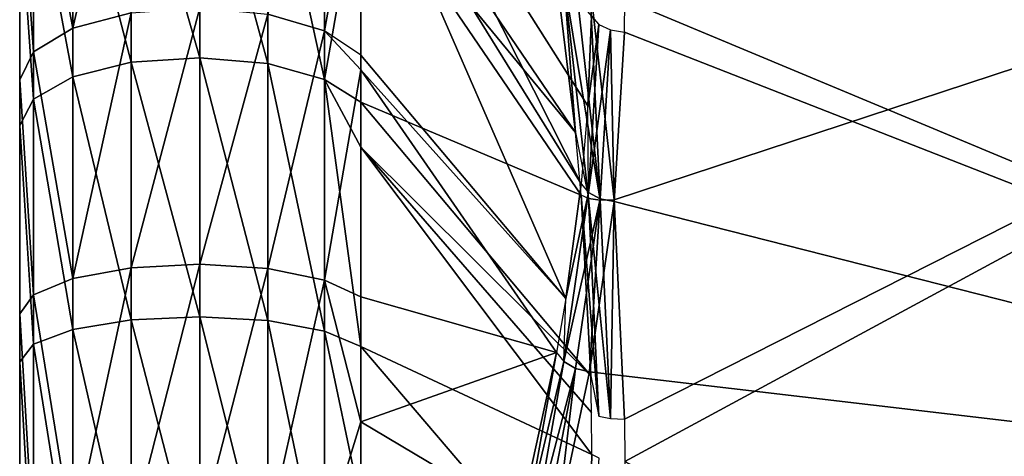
# Model space of a CAD drawing. Extents: x -46 to 46, y 1 to 197.
# Tile 141 of 168: x 32.83 to 35.63, y 126.63 to 127.87. Entities that reach past the tile are written whole.
import ezdxf

# ---------------------------------------------------------------- set-up
doc = ezdxf.new("R2010")
doc.units = 0
doc.header["$LTSCALE"] = 25.4
doc.layers.get('0').update_dxf_attribs({"color": 13, "linetype": 'CONTINUOUS'})

# ---------------------------------------------------------------- blocks, each defined once
blk = doc.blocks.new('BUSH-3401_STL')
at = {"color": 8}
mesh = blk.add_polyface(dxfattribs=at)
corners = [(32.8255, 120.4568, 135.8239), (32.8255, 120.3793, 134.4099), (32.8255, 120.3697, 135.1196), (32.8255, 120.4855, 133.7082), (32.8255, 120.639, 136.5099), (32.8255, 120.6862, 133.0274), (32.8255, 120.9128, 137.1646), (32.8255, 120.9778, 132.3804), (32.8255, 121.2733, 137.7759), (32.8255, 121.3547, 131.779), (32.8255, 121.7137, 138.3325), (32.8255, 121.8101, 131.2346), (32.8255, 122.2258, 138.8239), (32.8255, 122.3353, 130.7573), (32.8255, 122.8, 139.241), (32.8255, 122.9206, 130.3559), (32.8255, 123.0675, 135.0029), (32.8255, 123.4257, 139.5761), (32.8255, 123.2158, 135.6988), (32.8255, 123.5542, 136.3248), (32.8255, 124.0911, 139.8228), (32.8255, 124.0552, 136.8301), (32.8255, 124.6783, 137.1738), (32.8255, 124.784, 139.9766), (32.8255, 125.3729, 137.328), (32.8255, 125.4913, 140.0347), (32.8255, 126.0829, 137.2803), (32.8255, 126.2, 139.9958), (32.8255, 126.7507, 137.0344), (32.8255, 126.8967, 139.8609), (32.8255, 127.3221, 136.6104), (32.8255, 127.5686, 139.6323), (32.8255, 127.751, 136.0426), (32.8255, 128.2032, 139.3144), (32.8255, 128.0025, 135.377), (32.8255, 128.0563, 134.6674), (32.8255, 123.1213, 134.2933), (32.8255, 123.5551, 130.038), (32.8255, 123.3728, 133.6277), (32.8255, 123.8017, 133.0599), (32.8255, 124.227, 129.8094), (32.8255, 124.3731, 132.6359), (32.8255, 124.9238, 129.6744), (32.8255, 125.0409, 132.39), (32.8255, 125.6325, 129.6356), (32.8255, 125.7509, 132.3423), (32.8255, 126.3398, 129.6937), (32.8255, 126.4455, 132.4965), (32.8255, 127.0327, 129.8475), (32.8255, 127.0686, 132.8402), (32.8255, 127.6981, 130.0942), (32.8255, 127.5696, 133.3455), (32.8255, 127.908, 133.9715), (32.8255, 128.3238, 130.4292), (32.8255, 128.7885, 138.913), (32.8255, 128.898, 130.8464), (32.8255, 129.3137, 138.4357), (32.8255, 129.4101, 131.3378), (32.8255, 129.769, 137.8913), (32.8255, 129.8504, 131.8943), (32.8255, 130.146, 137.2899), (32.8255, 130.2109, 132.5057), (32.8255, 130.4376, 136.6429), (32.8255, 130.4848, 133.1604), (32.8255, 130.6383, 135.9621), (32.8255, 130.667, 133.8464), (32.8255, 130.7445, 135.2604), (32.8255, 130.7541, 134.5507)]
mesh.append_faces([[corners[k] for k in face] for face in [(0, 1, 2), (65, 66, 67)]], dxfattribs={"vtx0": -1, "color": 8})
mesh.append_faces([[corners[k] for k in face] for face in [(1, 0, 3), (3, 4, 5), (5, 6, 7), (7, 8, 9), (9, 10, 11), (11, 12, 13), (13, 14, 15), (16, 17, 18), (18, 17, 19), (19, 20, 21), (21, 20, 22), (22, 23, 24), (24, 25, 26), (26, 27, 28), (28, 29, 30), (30, 31, 32), (32, 33, 34), (34, 33, 35), (15, 36, 37), (36, 15, 16), (37, 39, 40), (40, 41, 42), (42, 43, 44), (44, 45, 46), (46, 47, 48), (48, 49, 50), (50, 52, 53), (53, 54, 55), (55, 56, 57), (57, 58, 59), (59, 60, 61), (61, 62, 63), (63, 64, 65)]], dxfattribs={"vtx0": -1, "vtx1": -1, "color": 8})
mesh.append_faces([[corners[k] for k in face] for face in [(15, 14, 16), (53, 35, 33)]], dxfattribs={"vtx0": -1, "vtx1": -1, "vtx2": -1, "color": 8})
mesh.append_faces([[corners[k] for k in face] for face in [(3, 0, 4), (5, 4, 6), (7, 6, 8), (9, 8, 10), (11, 10, 12), (13, 12, 14), (16, 14, 17), (19, 17, 20), (22, 20, 23), (24, 23, 25), (26, 25, 27), (28, 27, 29), (30, 29, 31), (32, 31, 33), (37, 36, 38), (37, 38, 39), (40, 39, 41), (42, 41, 43), (44, 43, 45), (46, 45, 47), (48, 47, 49), (50, 49, 51), (50, 51, 52), (53, 52, 35), (53, 33, 54), (55, 54, 56), (57, 56, 58), (59, 58, 60), (61, 60, 62), (63, 62, 64), (65, 64, 66)]], dxfattribs={"vtx0": -1, "vtx2": -1, "color": 8})
mesh = blk.add_polyface(dxfattribs=at)
corners = [(38.1128, 129.4167, 133.621), (34.4521, 128.9513, 133.1943), (34.354, 129.4167, 133.621), (34.523, 128.4305, 132.7168), (34.5463, 127.9272, 132.2554), (34.4458, 126.868, 131.2842), (38.1128, 126.4378, 130.8898), (34.354, 126.4378, 130.8898), (34.5159, 127.3524, 131.7283), (34.5455, 127.8344, 132.1703), (38.2355, 129.0719, 133.3049), (38.2355, 126.7825, 131.2058), (38.382, 128.4654, 132.7488), (38.382, 127.389, 131.7619), (38.4255, 127.9272, 132.2554)]
mesh.append_faces([[corners[k] for k in face] for face in [(0, 1, 2), (5, 6, 7), (13, 12, 14)]], dxfattribs={"vtx0": -1, "color": 8})
mesh.append_faces([[corners[k] for k in face] for face in [(1, 0, 3), (3, 0, 4), (6, 10, 11), (11, 12, 13)]], dxfattribs={"vtx0": -1, "vtx1": -1, "color": 8})
mesh.append_faces([[corners[k] for k in face] for face in [(6, 4, 0)]], dxfattribs={"vtx0": -1, "vtx1": -1, "vtx2": -1, "color": 8})
mesh.append_faces([[corners[k] for k in face] for face in [(6, 5, 8), (6, 8, 9), (6, 9, 4), (6, 0, 10), (11, 10, 12)]], dxfattribs={"vtx0": -1, "vtx2": -1, "color": 8})
mesh = blk.add_polyface(dxfattribs=at)
corners = [(33.7953, 128.6439, 130.4364), (34.422, 127.4027, 131.6842), (33.7953, 128.4146, 130.2844)]
mesh.append_faces([[corners[k] for k in face] for face in [(0, 1, 2)]], dxfattribs={"color": 8})
mesh = blk.add_polyface(dxfattribs=at)
corners = [(33.7953, 128.6439, 130.4364), (34.4515, 127.8798, 132.1226), (34.4409, 127.6242, 131.8879)]
mesh.append_faces([[corners[k] for k in face] for face in [(0, 1, 2)]], dxfattribs={"color": 8})
mesh = blk.add_polyface(dxfattribs=at)
corners = [(33.7953, 128.6439, 130.4364), (34.4409, 127.6242, 131.8879), (34.422, 127.4027, 131.6842)]
mesh.append_faces([[corners[k] for k in face] for face in [(0, 1, 2)]], dxfattribs={"color": 8})
mesh = blk.add_polyface(dxfattribs=at)
corners = [(33.1428, 128.571, 130.0349), (32.9763, 127.8452, 129.7679), (32.9763, 128.5139, 130.126), (33.1428, 127.8893, 129.6699)]
mesh.append_faces([[corners[k] for k in face] for face in [(0, 1, 2), (1, 0, 3)]], dxfattribs={"vtx0": -1, "color": 8})
mesh = blk.add_polyface(dxfattribs=at)
corners = [(33.692, 128.5044, 130.1411), (33.5311, 127.8854, 129.6787), (33.5311, 128.5659, 130.0431), (33.692, 127.8378, 129.7841)]
mesh.append_faces([[corners[k] for k in face] for face in [(0, 1, 2), (1, 0, 3)]], dxfattribs={"vtx0": -1, "color": 8})
mesh = blk.add_polyface(dxfattribs=at)
corners = [(38.1128, 124.686, 138.7805), (34.4521, 125.2882, 138.5909), (34.354, 124.686, 138.7805), (34.523, 125.9621, 138.3786), (34.5463, 126.6134, 138.1735), (34.4458, 127.9841, 137.7417), (38.1128, 128.5408, 137.5664), (34.354, 128.5408, 137.5664), (34.5159, 127.3572, 137.9392), (34.5455, 126.7335, 138.1356), (38.2355, 125.1321, 138.64), (38.2355, 128.0947, 137.7069), (38.382, 125.9169, 138.3928), (38.382, 127.3098, 137.9541), (38.4255, 126.6134, 138.1735)]
mesh.append_faces([[corners[k] for k in face] for face in [(0, 1, 2), (5, 6, 7), (13, 12, 14)]], dxfattribs={"vtx0": -1, "color": 8})
mesh.append_faces([[corners[k] for k in face] for face in [(1, 0, 3), (3, 0, 4), (6, 10, 11), (11, 12, 13)]], dxfattribs={"vtx0": -1, "vtx1": -1, "color": 8})
mesh.append_faces([[corners[k] for k in face] for face in [(6, 4, 0)]], dxfattribs={"vtx0": -1, "vtx1": -1, "vtx2": -1, "color": 8})
mesh.append_faces([[corners[k] for k in face] for face in [(6, 5, 8), (6, 8, 9), (6, 9, 4), (6, 0, 10), (11, 10, 12)]], dxfattribs={"vtx0": -1, "vtx2": -1, "color": 8})
mesh = blk.add_polyface(dxfattribs=at)
corners = [(32.8647, 128.4269, 130.2647), (32.9763, 127.8452, 129.7679), (32.8647, 127.7779, 129.9171), (32.9763, 128.5139, 130.126)]
mesh.append_faces([[corners[k] for k in face] for face in [(0, 1, 2), (1, 0, 3)]], dxfattribs={"vtx0": -1, "color": 8})
mesh = blk.add_polyface(dxfattribs=at)
corners = [(33.692, 127.8378, 129.7841), (33.7953, 128.4146, 130.2844), (33.7953, 127.7684, 129.9383), (33.692, 128.5044, 130.1411)]
mesh.append_faces([[corners[k] for k in face] for face in [(0, 1, 2), (1, 0, 3)]], dxfattribs={"vtx0": -1, "color": 8})
mesh = blk.add_polyface(dxfattribs=at)
corners = [(33.1428, 127.7483, 140.0617), (32.9763, 128.385, 139.6227), (32.9763, 127.7068, 139.9625), (33.1428, 128.4396, 139.7153)]
mesh.append_faces([[corners[k] for k in face] for face in [(0, 1, 2), (1, 0, 3)]], dxfattribs={"vtx0": -1, "color": 8})
mesh = blk.add_polyface(dxfattribs=at)
corners = [(33.3379, 127.7615, 140.0935), (33.1428, 128.4396, 139.7153), (33.1428, 127.7483, 140.0617), (33.3379, 128.4571, 139.745)]
mesh.append_faces([[corners[k] for k in face] for face in [(0, 1, 2), (1, 0, 3)]], dxfattribs={"vtx0": -1, "color": 8})
mesh = blk.add_polyface(dxfattribs=at)
corners = [(33.5311, 127.7445, 140.0528), (33.3379, 128.4571, 139.745), (33.3379, 127.7615, 140.0935), (33.5311, 128.4347, 139.707)]
mesh.append_faces([[corners[k] for k in face] for face in [(0, 1, 2), (1, 0, 3)]], dxfattribs={"vtx0": -1, "color": 8})
mesh = blk.add_polyface(dxfattribs=at)
corners = [(33.7953, 128.4464, 139.3659), (34.4058, 127.5487, 137.9491), (34.3518, 127.9925, 137.8106)]
mesh.append_faces([[corners[k] for k in face] for face in [(0, 1, 2)]], dxfattribs={"color": 8})
mesh = blk.add_polyface(dxfattribs=at)
corners = [(33.7953, 128.4464, 139.3659), (33.7953, 128.29, 139.4617), (34.4058, 127.5487, 137.9491)]
mesh.append_faces([[corners[k] for k in face] for face in [(0, 1, 2)]], dxfattribs={"color": 8})
mesh = blk.add_polyface(dxfattribs=at)
corners = [(32.8255, 128.3238, 130.4292), (32.8647, 127.7779, 129.9171), (32.8255, 127.6981, 130.0942), (32.8647, 128.4269, 130.2647)]
mesh.append_faces([[corners[k] for k in face] for face in [(0, 1, 2), (1, 0, 3)]], dxfattribs={"vtx0": -1, "color": 8})
mesh = blk.add_polyface(dxfattribs=at)
corners = [(33.692, 127.6999, 139.9461), (33.5311, 128.4347, 139.707), (33.5311, 127.7445, 140.0528), (33.692, 128.3759, 139.6073)]
mesh.append_faces([[corners[k] for k in face] for face in [(0, 1, 2), (1, 0, 3)]], dxfattribs={"vtx0": -1, "color": 8})
mesh = blk.add_polyface(dxfattribs=at)
corners = [(33.7953, 128.4146, 130.2844), (34.422, 127.4027, 131.6842), (34.3783, 127.0767, 131.3838)]
mesh.append_faces([[corners[k] for k in face] for face in [(0, 1, 2)]], dxfattribs={"color": 8})
mesh = blk.add_polyface(dxfattribs=at)
corners = [(33.7953, 128.4146, 130.2844), (34.3783, 127.0767, 131.3838), (33.7953, 127.7684, 129.9383)]
mesh.append_faces([[corners[k] for k in face] for face in [(0, 1, 2)]], dxfattribs={"color": 8})
mesh = blk.add_polyface(dxfattribs=at)
corners = [(32.9763, 127.7068, 139.9625), (32.8647, 128.3018, 139.4817), (32.8647, 127.6436, 139.8115), (32.9763, 128.385, 139.6227)]
mesh.append_faces([[corners[k] for k in face] for face in [(0, 1, 2), (1, 0, 3)]], dxfattribs={"vtx0": -1, "color": 8})
mesh = blk.add_polyface(dxfattribs=at)
corners = [(33.7953, 128.29, 139.4617), (33.692, 127.6999, 139.9461), (33.7953, 127.6346, 139.7901), (33.692, 128.3759, 139.6073)]
mesh.append_faces([[corners[k] for k in face] for face in [(0, 1, 2), (1, 0, 3)]], dxfattribs={"vtx0": -1, "color": 8})
mesh = blk.add_polyface(dxfattribs=at)
corners = [(32.8647, 127.6436, 139.8115), (32.8255, 128.2032, 139.3144), (32.8255, 127.5686, 139.6323), (32.8647, 128.3018, 139.4817)]
mesh.append_faces([[corners[k] for k in face] for face in [(0, 1, 2), (1, 0, 3)]], dxfattribs={"vtx0": -1, "color": 8})
mesh = blk.add_polyface(dxfattribs=at)
corners = [(33.7953, 128.29, 139.4617), (34.422, 127.3703, 138.0049), (34.4058, 127.5487, 137.9491)]
mesh.append_faces([[corners[k] for k in face] for face in [(0, 1, 2)]], dxfattribs={"color": 8})
mesh = blk.add_polyface(dxfattribs=at)
corners = [(33.7953, 128.29, 139.4617), (33.7953, 127.6346, 139.7901), (34.422, 127.3703, 138.0049)]
mesh.append_faces([[corners[k] for k in face] for face in [(0, 1, 2)]], dxfattribs={"color": 8})
mesh = blk.add_polyface(dxfattribs=at)
corners = [(34.3518, 127.9925, 137.8106), (34.4058, 127.5487, 137.9491), (34.3725, 127.9844, 137.7758)]
mesh.append_faces([[corners[k] for k in face] for face in [(0, 1, 2)]], dxfattribs={"color": 8})
mesh = blk.add_polyface(dxfattribs=at)
corners = [(34.4762, 127.3568, 137.948), (34.3725, 127.9844, 137.7758), (34.443, 127.3614, 137.9712)]
mesh.append_faces([[corners[k] for k in face] for face in [(0, 1, 2)]], dxfattribs={"color": 8})
mesh = blk.add_polyface(dxfattribs=at)
corners = [(34.4762, 127.3568, 137.948), (34.4057, 127.9815, 137.7515), (34.3725, 127.9844, 137.7758)]
mesh.append_faces([[corners[k] for k in face] for face in [(0, 1, 2)]], dxfattribs={"color": 8})
mesh = blk.add_polyface(dxfattribs=at)
corners = [(34.3725, 127.9844, 137.7758), (34.4058, 127.5487, 137.9491), (34.443, 127.3614, 137.9712)]
mesh.append_faces([[corners[k] for k in face] for face in [(0, 1, 2)]], dxfattribs={"color": 8})
mesh = blk.add_polyface(dxfattribs=at)
corners = [(34.4762, 127.3568, 137.948), (34.4458, 127.9841, 137.7417), (34.4057, 127.9815, 137.7515)]
mesh.append_faces([[corners[k] for k in face] for face in [(0, 1, 2)]], dxfattribs={"color": 8})
mesh = blk.add_polyface(dxfattribs=at)
corners = [(34.5159, 127.3572, 137.9392), (34.4458, 127.9841, 137.7417), (34.4762, 127.3568, 137.948)]
mesh.append_faces([[corners[k] for k in face] for face in [(0, 1, 2)]], dxfattribs={"color": 8})
mesh = blk.add_polyface(dxfattribs=at)
corners = [(33.1428, 127.8893, 129.6699), (32.9763, 127.1339, 129.5042), (32.9763, 127.8452, 129.7679), (33.1428, 127.1643, 129.401)]
mesh.append_faces([[corners[k] for k in face] for face in [(0, 1, 2), (1, 0, 3)]], dxfattribs={"vtx0": -1, "color": 8})
mesh = blk.add_polyface(dxfattribs=at)
corners = [(33.3379, 127.9035, 129.6385), (33.1428, 127.1643, 129.401), (33.1428, 127.8893, 129.6699), (33.3379, 127.174, 129.368)]
mesh.append_faces([[corners[k] for k in face] for face in [(0, 1, 2), (1, 0, 3)]], dxfattribs={"vtx0": -1, "color": 8})
mesh = blk.add_polyface(dxfattribs=at)
corners = [(33.5311, 127.8854, 129.6787), (33.3379, 127.174, 129.368), (33.3379, 127.9035, 129.6385), (33.5311, 127.1616, 129.4103)]
mesh.append_faces([[corners[k] for k in face] for face in [(0, 1, 2), (1, 0, 3)]], dxfattribs={"vtx0": -1, "color": 8})
mesh = blk.add_polyface(dxfattribs=at)
corners = [(33.692, 127.8378, 129.7841), (33.5311, 127.1616, 129.4103), (33.5311, 127.8854, 129.6787), (33.692, 127.1289, 129.5213)]
mesh.append_faces([[corners[k] for k in face] for face in [(0, 1, 2), (1, 0, 3)]], dxfattribs={"vtx0": -1, "color": 8})
mesh = blk.add_polyface(dxfattribs=at)
corners = [(34.4515, 127.8798, 132.1226), (34.4728, 127.8563, 132.1478), (34.4409, 127.6242, 131.8879)]
mesh.append_faces([[corners[k] for k in face] for face in [(0, 1, 2)]], dxfattribs={"color": 8})
mesh = blk.add_polyface(dxfattribs=at)
corners = [(34.4728, 127.8563, 132.1478), (34.443, 127.378, 131.7087), (34.4409, 127.6242, 131.8879)]
mesh.append_faces([[corners[k] for k in face] for face in [(0, 1, 2)]], dxfattribs={"color": 8})
mesh = blk.add_polyface(dxfattribs=at)
corners = [(34.5059, 127.8403, 132.1646), (34.443, 127.378, 131.7087), (34.4728, 127.8563, 132.1478)]
mesh.append_faces([[corners[k] for k in face] for face in [(0, 1, 2)]], dxfattribs={"color": 8})
mesh = blk.add_polyface(dxfattribs=at)
corners = [(32.8647, 127.7779, 129.9171), (32.9763, 127.1339, 129.5042), (32.8647, 127.0876, 129.6612), (32.9763, 127.8452, 129.7679)]
mesh.append_faces([[corners[k] for k in face] for face in [(0, 1, 2), (1, 0, 3)]], dxfattribs={"vtx0": -1, "color": 8})
mesh = blk.add_polyface(dxfattribs=at)
corners = [(33.692, 127.8378, 129.7841), (33.7953, 127.7265, 129.9196), (33.692, 127.1289, 129.5213)]
mesh.append_faces([[corners[k] for k in face] for face in [(0, 1, 2)]], dxfattribs={"color": 8})
mesh = blk.add_polyface(dxfattribs=at)
corners = [(34.5059, 127.8403, 132.1646), (34.4762, 127.3603, 131.7243), (34.443, 127.378, 131.7087)]
mesh.append_faces([[corners[k] for k in face] for face in [(0, 1, 2)]], dxfattribs={"color": 8})
mesh = blk.add_polyface(dxfattribs=at)
corners = [(34.5159, 127.3524, 131.7283), (34.4762, 127.3603, 131.7243), (34.5059, 127.8403, 132.1646)]
mesh.append_faces([[corners[k] for k in face] for face in [(0, 1, 2)]], dxfattribs={"color": 8})
mesh = blk.add_polyface(dxfattribs=at)
corners = [(34.5455, 127.8344, 132.1703), (34.5159, 127.3524, 131.7283), (34.5059, 127.8403, 132.1646)]
mesh.append_faces([[corners[k] for k in face] for face in [(0, 1, 2)]], dxfattribs={"color": 8})
mesh = blk.add_polyface(dxfattribs=at)
corners = [(32.8255, 127.6981, 130.0942), (32.8647, 127.0876, 129.6612), (32.8255, 127.0327, 129.8475), (32.8647, 127.7779, 129.9171)]
mesh.append_faces([[corners[k] for k in face] for face in [(0, 1, 2), (1, 0, 3)]], dxfattribs={"vtx0": -1, "color": 8})
mesh = blk.add_polyface(dxfattribs=at)
corners = [(33.7953, 127.7684, 129.9383), (34.3783, 127.0767, 131.3838), (33.7953, 127.7265, 129.9196)]
mesh.append_faces([[corners[k] for k in face] for face in [(0, 1, 2)]], dxfattribs={"color": 8})
mesh = blk.add_polyface(dxfattribs=at)
corners = [(33.1428, 127.0162, 140.3107), (32.9763, 127.7068, 139.9625), (32.9763, 126.9886, 140.2068), (33.1428, 127.7483, 140.0617)]
mesh.append_faces([[corners[k] for k in face] for face in [(0, 1, 2), (1, 0, 3)]], dxfattribs={"vtx0": -1, "color": 8})
mesh = blk.add_polyface(dxfattribs=at)
corners = [(33.3379, 127.025, 140.344), (33.1428, 127.7483, 140.0617), (33.1428, 127.0162, 140.3107), (33.3379, 127.7615, 140.0935)]
mesh.append_faces([[corners[k] for k in face] for face in [(0, 1, 2), (1, 0, 3)]], dxfattribs={"vtx0": -1, "color": 8})
mesh = blk.add_polyface(dxfattribs=at)
corners = [(33.5311, 127.0137, 140.3014), (33.3379, 127.7615, 140.0935), (33.3379, 127.025, 140.344), (33.5311, 127.7445, 140.0528)]
mesh.append_faces([[corners[k] for k in face] for face in [(0, 1, 2), (1, 0, 3)]], dxfattribs={"vtx0": -1, "color": 8})
mesh = blk.add_polyface(dxfattribs=at)
corners = [(33.692, 126.984, 140.1896), (33.5311, 127.7445, 140.0528), (33.5311, 127.0137, 140.3014), (33.692, 127.6999, 139.9461)]
mesh.append_faces([[corners[k] for k in face] for face in [(0, 1, 2), (1, 0, 3)]], dxfattribs={"vtx0": -1, "color": 8})
mesh = blk.add_polyface(dxfattribs=at)
corners = [(33.7953, 127.7265, 129.9196), (33.7953, 127.081, 129.6835), (33.692, 127.1289, 129.5213)]
mesh.append_faces([[corners[k] for k in face] for face in [(0, 1, 2)]], dxfattribs={"color": 8})
mesh = blk.add_polyface(dxfattribs=at)
corners = [(33.7953, 127.7265, 129.9196), (34.3783, 127.0767, 131.3838), (34.3518, 126.9234, 131.2425)]
mesh.append_faces([[corners[k] for k in face] for face in [(0, 1, 2)]], dxfattribs={"color": 8})
mesh = blk.add_polyface(dxfattribs=at)
corners = [(33.7953, 127.7265, 129.9196), (34.3518, 126.9234, 131.2425), (33.7953, 127.081, 129.6835)]
mesh.append_faces([[corners[k] for k in face] for face in [(0, 1, 2)]], dxfattribs={"color": 8})
mesh = blk.add_polyface(dxfattribs=at)
corners = [(32.9763, 126.9886, 140.2068), (32.8647, 127.6436, 139.8115), (32.8647, 126.9466, 140.0486), (32.9763, 127.7068, 139.9625)]
mesh.append_faces([[corners[k] for k in face] for face in [(0, 1, 2), (1, 0, 3)]], dxfattribs={"vtx0": -1, "color": 8})
mesh = blk.add_polyface(dxfattribs=at)
corners = [(33.692, 127.6999, 139.9461), (33.692, 126.984, 140.1896), (33.7953, 126.9406, 140.0262)]
mesh.append_faces([[corners[k] for k in face] for face in [(0, 1, 2)]], dxfattribs={"color": 8})
mesh = blk.add_polyface(dxfattribs=at)
corners = [(33.692, 127.6999, 139.9461), (33.7953, 126.9406, 140.0262), (33.7953, 127.5071, 139.8416)]
mesh.append_faces([[corners[k] for k in face] for face in [(0, 1, 2)]], dxfattribs={"color": 8})
mesh = blk.add_polyface(dxfattribs=at)
corners = [(33.692, 127.6999, 139.9461), (33.7953, 127.5071, 139.8416), (33.7953, 127.6346, 139.7901)]
mesh.append_faces([[corners[k] for k in face] for face in [(0, 1, 2)]], dxfattribs={"color": 8})
mesh = blk.add_polyface(dxfattribs=at)
corners = [(32.8647, 126.9466, 140.0486), (32.8255, 127.5686, 139.6323), (32.8255, 126.8967, 139.8609), (32.8647, 127.6436, 139.8115)]
mesh.append_faces([[corners[k] for k in face] for face in [(0, 1, 2), (1, 0, 3)]], dxfattribs={"vtx0": -1, "color": 8})
mesh = blk.add_polyface(dxfattribs=at)
corners = [(33.7953, 127.6346, 139.7901), (34.4495, 126.8568, 138.1659), (34.422, 127.3703, 138.0049)]
mesh.append_faces([[corners[k] for k in face] for face in [(0, 1, 2)]], dxfattribs={"color": 8})
mesh = blk.add_polyface(dxfattribs=at)
corners = [(33.7953, 127.6346, 139.7901), (33.7953, 127.5071, 139.8416), (34.4495, 126.8568, 138.1659)]
mesh.append_faces([[corners[k] for k in face] for face in [(0, 1, 2)]], dxfattribs={"color": 8})
mesh = blk.add_polyface(dxfattribs=at)
corners = [(33.7953, 127.5071, 139.8416), (34.4515, 126.7521, 138.1988), (34.4495, 126.8568, 138.1659)]
mesh.append_faces([[corners[k] for k in face] for face in [(0, 1, 2)]], dxfattribs={"color": 8})
mesh = blk.add_polyface(dxfattribs=at)
corners = [(33.7953, 127.5071, 139.8416), (34.4523, 126.6331, 138.2362), (34.4515, 126.7521, 138.1988)]
mesh.append_faces([[corners[k] for k in face] for face in [(0, 1, 2)]], dxfattribs={"color": 8})
mesh = blk.add_polyface(dxfattribs=at)
corners = [(33.7953, 127.5071, 139.8416), (33.7953, 126.9406, 140.0262), (34.4523, 126.6331, 138.2362)]
mesh.append_faces([[corners[k] for k in face] for face in [(0, 1, 2)]], dxfattribs={"color": 8})
mesh = blk.add_polyface(dxfattribs=at)
corners = [(34.422, 127.4027, 131.6842), (34.443, 127.378, 131.7087), (34.3783, 127.0767, 131.3838)]
mesh.append_faces([[corners[k] for k in face] for face in [(0, 1, 2)]], dxfattribs={"color": 8})
mesh = blk.add_polyface(dxfattribs=at)
corners = [(34.4762, 127.3603, 131.7243), (34.3725, 126.8973, 131.2668), (34.443, 127.378, 131.7087)]
mesh.append_faces([[corners[k] for k in face] for face in [(0, 1, 2)]], dxfattribs={"color": 8})
mesh = blk.add_polyface(dxfattribs=at)
corners = [(34.443, 127.378, 131.7087), (34.3725, 126.8973, 131.2668), (34.3783, 127.0767, 131.3838)]
mesh.append_faces([[corners[k] for k in face] for face in [(0, 1, 2)]], dxfattribs={"color": 8})
mesh = blk.add_polyface(dxfattribs=at)
corners = [(34.4762, 127.3603, 131.7243), (34.4057, 126.8777, 131.2816), (34.3725, 126.8973, 131.2668)]
mesh.append_faces([[corners[k] for k in face] for face in [(0, 1, 2)]], dxfattribs={"color": 8})
mesh = blk.add_polyface(dxfattribs=at)
corners = [(34.4762, 127.3603, 131.7243), (34.4458, 126.868, 131.2842), (34.4057, 126.8777, 131.2816)]
mesh.append_faces([[corners[k] for k in face] for face in [(0, 1, 2)]], dxfattribs={"color": 8})
mesh = blk.add_polyface(dxfattribs=at)
corners = [(34.422, 127.3703, 138.0049), (34.4728, 126.7421, 138.1658), (34.443, 127.3614, 137.9712)]
mesh.append_faces([[corners[k] for k in face] for face in [(0, 1, 2)]], dxfattribs={"color": 8})
mesh = blk.add_polyface(dxfattribs=at)
corners = [(34.422, 127.3703, 138.0049), (34.4495, 126.8568, 138.1659), (34.4728, 126.7421, 138.1658)]
mesh.append_faces([[corners[k] for k in face] for face in [(0, 1, 2)]], dxfattribs={"color": 8})
mesh = blk.add_polyface(dxfattribs=at)
corners = [(34.5059, 126.7355, 138.1436), (34.443, 127.3614, 137.9712), (34.4728, 126.7421, 138.1658)]
mesh.append_faces([[corners[k] for k in face] for face in [(0, 1, 2)]], dxfattribs={"color": 8})
mesh = blk.add_polyface(dxfattribs=at)
corners = [(34.5059, 126.7355, 138.1436), (34.4762, 127.3568, 137.948), (34.443, 127.3614, 137.9712)]
mesh.append_faces([[corners[k] for k in face] for face in [(0, 1, 2)]], dxfattribs={"color": 8})
mesh = blk.add_polyface(dxfattribs=at)
corners = [(34.5159, 127.3524, 131.7283), (34.4458, 126.868, 131.2842), (34.4762, 127.3603, 131.7243)]
mesh.append_faces([[corners[k] for k in face] for face in [(0, 1, 2)]], dxfattribs={"color": 8})
mesh = blk.add_polyface(dxfattribs=at)
corners = [(34.5159, 127.3572, 137.9392), (34.4762, 127.3568, 137.948), (34.5059, 126.7355, 138.1436)]
mesh.append_faces([[corners[k] for k in face] for face in [(0, 1, 2)]], dxfattribs={"color": 8})
mesh = blk.add_polyface(dxfattribs=at)
corners = [(34.5455, 126.7335, 138.1356), (34.5159, 127.3572, 137.9392), (34.5059, 126.7355, 138.1436)]
mesh.append_faces([[corners[k] for k in face] for face in [(0, 1, 2)]], dxfattribs={"color": 8})
mesh = blk.add_polyface(dxfattribs=at)
corners = [(33.1428, 127.1643, 129.401), (32.9763, 126.3934, 129.3398), (32.9763, 127.1339, 129.5042), (33.1428, 126.4095, 129.2335)]
mesh.append_faces([[corners[k] for k in face] for face in [(0, 1, 2), (1, 0, 3)]], dxfattribs={"vtx0": -1, "color": 8})
mesh = blk.add_polyface(dxfattribs=at)
corners = [(33.3379, 127.174, 129.368), (33.1428, 126.4095, 129.2335), (33.1428, 127.1643, 129.401), (33.3379, 126.4146, 129.1994)]
mesh.append_faces([[corners[k] for k in face] for face in [(0, 1, 2), (1, 0, 3)]], dxfattribs={"vtx0": -1, "color": 8})
mesh = blk.add_polyface(dxfattribs=at)
corners = [(33.5311, 127.1616, 129.4103), (33.3379, 126.4146, 129.1994), (33.3379, 127.174, 129.368), (33.5311, 126.408, 129.243)]
mesh.append_faces([[corners[k] for k in face] for face in [(0, 1, 2), (1, 0, 3)]], dxfattribs={"vtx0": -1, "color": 8})
mesh = blk.add_polyface(dxfattribs=at)
corners = [(33.692, 127.1289, 129.5213), (33.5311, 126.408, 129.243), (33.5311, 127.1616, 129.4103), (33.692, 126.3907, 129.3574)]
mesh.append_faces([[corners[k] for k in face] for face in [(0, 1, 2), (1, 0, 3)]], dxfattribs={"vtx0": -1, "color": 8})
mesh = blk.add_polyface(dxfattribs=at)
corners = [(32.8647, 127.0876, 129.6612), (32.9763, 126.3934, 129.3398), (32.8647, 126.3689, 129.5016), (32.9763, 127.1339, 129.5042)]
mesh.append_faces([[corners[k] for k in face] for face in [(0, 1, 2), (1, 0, 3)]], dxfattribs={"vtx0": -1, "color": 8})
mesh = blk.add_polyface(dxfattribs=at)
corners = [(33.692, 127.1289, 129.5213), (33.7953, 127.081, 129.6835), (33.7953, 126.7259, 129.5918)]
mesh.append_faces([[corners[k] for k in face] for face in [(0, 1, 2)]], dxfattribs={"color": 8})
mesh = blk.add_polyface(dxfattribs=at)
corners = [(33.692, 127.1289, 129.5213), (33.7953, 126.7259, 129.5918), (33.692, 126.3907, 129.3574)]
mesh.append_faces([[corners[k] for k in face] for face in [(0, 1, 2)]], dxfattribs={"color": 8})
mesh = blk.add_polyface(dxfattribs=at)
corners = [(32.8255, 127.0327, 129.8475), (32.8647, 126.3689, 129.5016), (32.8255, 126.3398, 129.6937), (32.8647, 127.0876, 129.6612)]
mesh.append_faces([[corners[k] for k in face] for face in [(0, 1, 2), (1, 0, 3)]], dxfattribs={"vtx0": -1, "color": 8})
mesh = blk.add_polyface(dxfattribs=at)
corners = [(33.7953, 127.081, 129.6835), (34.3518, 126.9234, 131.2425), (33.7953, 126.7259, 129.5918)]
mesh.append_faces([[corners[k] for k in face] for face in [(0, 1, 2)]], dxfattribs={"color": 8})
mesh = blk.add_polyface(dxfattribs=at)
corners = [(33.1428, 126.2571, 140.4578), (32.9763, 126.9886, 140.2068), (32.9763, 126.2439, 140.3511), (33.1428, 127.0162, 140.3107)]
mesh.append_faces([[corners[k] for k in face] for face in [(0, 1, 2), (1, 0, 3)]], dxfattribs={"vtx0": -1, "color": 8})
mesh = blk.add_polyface(dxfattribs=at)
corners = [(33.3379, 126.2613, 140.4919), (33.1428, 127.0162, 140.3107), (33.1428, 126.2571, 140.4578), (33.3379, 127.025, 140.344)]
mesh.append_faces([[corners[k] for k in face] for face in [(0, 1, 2), (1, 0, 3)]], dxfattribs={"vtx0": -1, "color": 8})
mesh = blk.add_polyface(dxfattribs=at)
corners = [(33.5311, 126.2559, 140.4482), (33.3379, 127.025, 140.344), (33.3379, 126.2613, 140.4919), (33.5311, 127.0137, 140.3014)]
mesh.append_faces([[corners[k] for k in face] for face in [(0, 1, 2), (1, 0, 3)]], dxfattribs={"vtx0": -1, "color": 8})
mesh = blk.add_polyface(dxfattribs=at)
corners = [(33.692, 126.2417, 140.3334), (33.5311, 127.0137, 140.3014), (33.5311, 126.2559, 140.4482), (33.692, 126.984, 140.1896)]
mesh.append_faces([[corners[k] for k in face] for face in [(0, 1, 2), (1, 0, 3)]], dxfattribs={"vtx0": -1, "color": 8})
mesh = blk.add_polyface(dxfattribs=at)
corners = [(32.9763, 126.2439, 140.3511), (32.8647, 126.9466, 140.0486), (32.8647, 126.2238, 140.1886), (32.9763, 126.9886, 140.2068)]
mesh.append_faces([[corners[k] for k in face] for face in [(0, 1, 2), (1, 0, 3)]], dxfattribs={"vtx0": -1, "color": 8})
mesh = blk.add_polyface(dxfattribs=at)
corners = [(33.692, 126.984, 140.1896), (33.692, 126.2417, 140.3334), (33.7953, 126.493, 140.1248)]
mesh.append_faces([[corners[k] for k in face] for face in [(0, 1, 2)]], dxfattribs={"color": 8})
mesh = blk.add_polyface(dxfattribs=at)
corners = [(33.692, 126.984, 140.1896), (33.7953, 126.493, 140.1248), (33.7953, 126.9406, 140.0262)]
mesh.append_faces([[corners[k] for k in face] for face in [(0, 1, 2)]], dxfattribs={"color": 8})
mesh = blk.add_polyface(dxfattribs=at)
corners = [(32.8647, 126.2238, 140.1886), (32.8255, 126.8967, 139.8609), (32.8255, 126.2, 139.9958), (32.8647, 126.9466, 140.0486)]
mesh.append_faces([[corners[k] for k in face] for face in [(0, 1, 2), (1, 0, 3)]], dxfattribs={"vtx0": -1, "color": 8})
mesh = blk.add_polyface(dxfattribs=at)
corners = [(33.7953, 126.9406, 140.0262), (34.4409, 126.1836, 138.3781), (34.4523, 126.6331, 138.2362)]
mesh.append_faces([[corners[k] for k in face] for face in [(0, 1, 2)]], dxfattribs={"color": 8})
mesh = blk.add_polyface(dxfattribs=at)
corners = [(33.7953, 126.9406, 140.0262), (33.7953, 126.493, 140.1248), (34.4409, 126.1836, 138.3781)]
mesh.append_faces([[corners[k] for k in face] for face in [(0, 1, 2)]], dxfattribs={"color": 8})
mesh = blk.add_polyface(dxfattribs=at)
corners = [(34.3518, 126.9234, 131.2425), (34.2496, 126.4554, 130.8104), (33.7953, 126.7259, 129.5918)]
mesh.append_faces([[corners[k] for k in face] for face in [(0, 1, 2)]], dxfattribs={"color": 8})
mesh = blk.add_polyface(dxfattribs=at)
corners = [(34.3518, 126.9234, 131.2425), (34.267, 126.4482, 130.8426), (34.2496, 126.4554, 130.8104)]
mesh.append_faces([[corners[k] for k in face] for face in [(0, 1, 2)]], dxfattribs={"color": 8})
mesh = blk.add_polyface(dxfattribs=at)
corners = [(34.3518, 126.9234, 131.2425), (34.3725, 126.8973, 131.2668), (34.267, 126.4482, 130.8426)]
mesh.append_faces([[corners[k] for k in face] for face in [(0, 1, 2)]], dxfattribs={"color": 8})
mesh = blk.add_polyface(dxfattribs=at)
corners = [(34.3725, 126.8973, 131.2668), (34.2925, 126.4425, 130.8684), (34.267, 126.4482, 130.8426)]
mesh.append_faces([[corners[k] for k in face] for face in [(0, 1, 2)]], dxfattribs={"color": 8})
mesh = blk.add_polyface(dxfattribs=at)
corners = [(34.4057, 126.8777, 131.2816), (34.2925, 126.4425, 130.8684), (34.3725, 126.8973, 131.2668)]
mesh.append_faces([[corners[k] for k in face] for face in [(0, 1, 2)]], dxfattribs={"color": 8})
mesh = blk.add_polyface(dxfattribs=at)
corners = [(34.4057, 126.8777, 131.2816), (34.3214, 126.4391, 130.884), (34.2925, 126.4425, 130.8684)]
mesh.append_faces([[corners[k] for k in face] for face in [(0, 1, 2)]], dxfattribs={"color": 8})
mesh = blk.add_polyface(dxfattribs=at)
corners = [(34.4057, 126.8777, 131.2816), (34.354, 126.4378, 130.8898), (34.3214, 126.4391, 130.884)]
mesh.append_faces([[corners[k] for k in face] for face in [(0, 1, 2)]], dxfattribs={"color": 8})
mesh = blk.add_polyface(dxfattribs=at)
corners = [(34.4458, 126.868, 131.2842), (34.354, 126.4378, 130.8898), (34.4057, 126.8777, 131.2816)]
mesh.append_faces([[corners[k] for k in face] for face in [(0, 1, 2)]], dxfattribs={"color": 8})
mesh = blk.add_polyface(dxfattribs=at)
corners = [(33.7953, 126.7259, 129.5918), (33.7953, 126.3654, 129.5246), (33.692, 126.3907, 129.3574)]
mesh.append_faces([[corners[k] for k in face] for face in [(0, 1, 2)]], dxfattribs={"color": 8})
mesh = blk.add_polyface(dxfattribs=at)
corners = [(33.7953, 126.7259, 129.5918), (34.2496, 126.4554, 130.8104), (33.7953, 126.3654, 129.5246)]
mesh.append_faces([[corners[k] for k in face] for face in [(0, 1, 2)]], dxfattribs={"color": 8})
mesh = blk.add_polyface(dxfattribs=at)
corners = [(34.4523, 126.6331, 138.2362), (34.4409, 126.1836, 138.3781), (34.4736, 126.6228, 138.2034)]
mesh.append_faces([[corners[k] for k in face] for face in [(0, 1, 2)]], dxfattribs={"color": 8})
blk = doc.blocks.new('GRUPUJ_1')
at = {"color": 0}
blk.add_blockref('BUSH-3401_STL', (45.5568, -27.6526, -0.8958), dxfattribs=at)

msp = doc.modelspace()

# ---------------------------------------------------------------- block references
at = {"color": 0}
msp.add_blockref('GRUPUJ_1', (-45.5568, 27.6526, -67.9042), dxfattribs=at)

doc.saveas('drawing.dxf')
